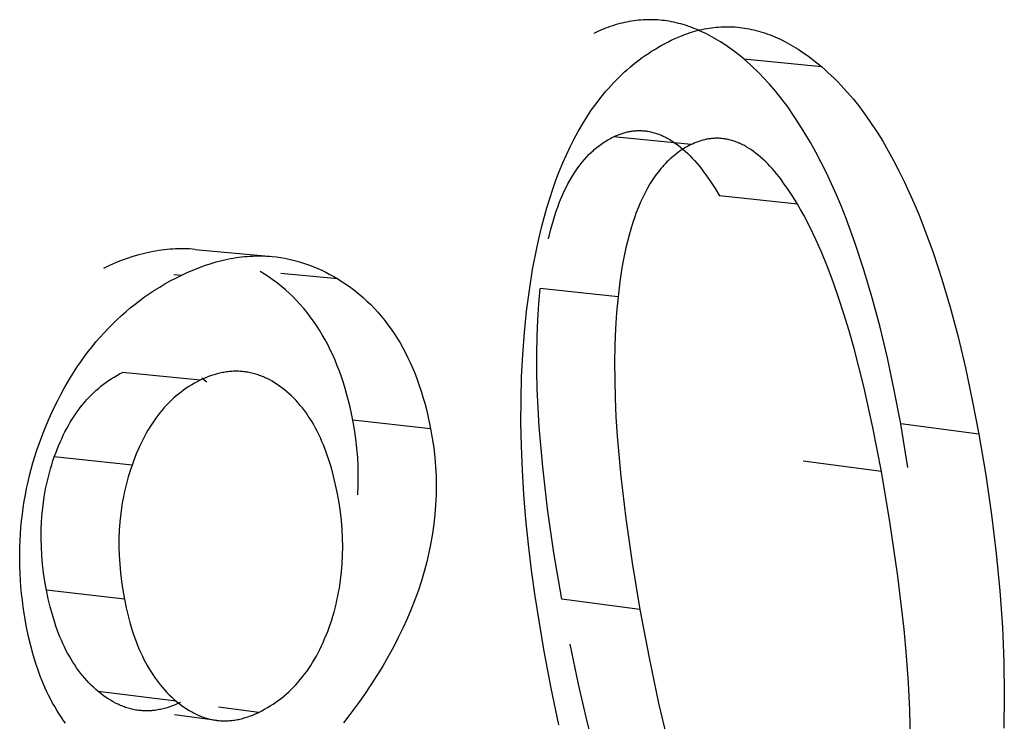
# Model space of a CAD drawing. Header units: millimetres. Extents: x -2637 to -1637, y 678 to 1678.
# Tile 36 of 256: x -2394.64 to -2392.75, y 1054.54 to 1055.89. Entities that reach past the tile are written whole.
import ezdxf

# ---------------------------------------------------------------- set-up
doc = ezdxf.new("R2010")
doc.units = ezdxf.units.MM
doc.layers.add('Make2D$B.SHOW mini', color=7, linetype='Continuous', true_color=0x000000)

msp = doc.modelspace()

# ---------------------------------------------------------------- linework, layer by layer
at = {"layer": 'Make2D$B.SHOW mini', "color": 18, "lineweight": -3, "true_color": 0x000000}
for points in [[(-2393.2473, 1055.8156), (-2393.2563, 1055.823), (-2393.2652, 1055.8299), (-2393.2741, 1055.8365), (-2393.2831, 1055.8427), (-2393.2921, 1055.8486), (-2393.301, 1055.854), (-2393.31, 1055.8591), (-2393.319, 1055.8638), (-2393.3279, 1055.8682), (-2393.3324, 1055.8702), (-2393.3369, 1055.8722), (-2393.3414, 1055.874), (-2393.3459, 1055.8758), (-2393.3504, 1055.8774), (-2393.3549, 1055.879), (-2393.3594, 1055.8805), (-2393.3639, 1055.8819), (-2393.3684, 1055.8831), (-2393.3729, 1055.8843), (-2393.3774, 1055.8854), (-2393.3819, 1055.8864), (-2393.3865, 1055.8874), (-2393.391, 1055.8882), (-2393.3955, 1055.8889), (-2393.4, 1055.8895), (-2393.4045, 1055.8901), (-2393.409, 1055.8905), (-2393.4136, 1055.8909), (-2393.4181, 1055.8911), (-2393.4226, 1055.8913), (-2393.4271, 1055.8914), (-2393.4317, 1055.8914), (-2393.4362, 1055.8912), (-2393.4407, 1055.891), (-2393.4453, 1055.8907), (-2393.4498, 1055.8903), (-2393.4543, 1055.8898), (-2393.4589, 1055.8893), (-2393.4634, 1055.8886), (-2393.468, 1055.8878), (-2393.4725, 1055.8869), (-2393.4771, 1055.886), (-2393.4816, 1055.8849), (-2393.4862, 1055.8838), (-2393.4907, 1055.8825), (-2393.4953, 1055.8812), (-2393.4998, 1055.8798), (-2393.5044, 1055.8783), (-2393.5089, 1055.8766), (-2393.5135, 1055.8749), (-2393.5181, 1055.8731), (-2393.5272, 1055.8692), (-2393.5364, 1055.865)], [(-2393.3871, 1055.8516), (-2393.3779, 1055.8558), (-2393.3688, 1055.8597), (-2393.3642, 1055.8615), (-2393.3596, 1055.8632), (-2393.3551, 1055.8648), (-2393.3505, 1055.8664), (-2393.346, 1055.8678), (-2393.3414, 1055.8691), (-2393.3368, 1055.8704), (-2393.3323, 1055.8715), (-2393.3277, 1055.8725), (-2393.3232, 1055.8735), (-2393.3186, 1055.8743), (-2393.3141, 1055.8751), (-2393.3096, 1055.8758), (-2393.305, 1055.8764), (-2393.3005, 1055.8768), (-2393.2959, 1055.8772), (-2393.2914, 1055.8775), (-2393.2869, 1055.8777), (-2393.2823, 1055.8778), (-2393.2778, 1055.8778), (-2393.2733, 1055.8777), (-2393.2687, 1055.8776), (-2393.2642, 1055.8773), (-2393.2597, 1055.8769), (-2393.2552, 1055.8764), (-2393.2507, 1055.8759), (-2393.2461, 1055.8752), (-2393.2416, 1055.8745), (-2393.2371, 1055.8737), (-2393.2326, 1055.8727), (-2393.2281, 1055.8717), (-2393.2236, 1055.8706), (-2393.2191, 1055.8694), (-2393.2145, 1055.8681), (-2393.21, 1055.8667), (-2393.2055, 1055.8652), (-2393.201, 1055.8636), (-2393.1965, 1055.8619), (-2393.192, 1055.8601), (-2393.1875, 1055.8582), (-2393.183, 1055.8563), (-2393.1785, 1055.8542), (-2393.1695, 1055.8498), (-2393.1606, 1055.845), (-2393.1516, 1055.8399), (-2393.1426, 1055.8343), (-2393.1336, 1055.8284), (-2393.1247, 1055.8221), (-2393.1157, 1055.8155), (-2393.1068, 1055.8085), (-2393.0978, 1055.8011)], [(-2393.654, 1055.4098), (-2393.646, 1055.4513), (-2393.6416, 1055.4714), (-2393.6369, 1055.491), (-2393.6319, 1055.5101), (-2393.6267, 1055.5288), (-2393.6211, 1055.547), (-2393.6153, 1055.5647), (-2393.6092, 1055.582), (-2393.6028, 1055.5989), (-2393.596, 1055.6152), (-2393.5891, 1055.6311), (-2393.5818, 1055.6465), (-2393.5742, 1055.6615), (-2393.5663, 1055.676), (-2393.5582, 1055.6901), (-2393.5497, 1055.7036), (-2393.541, 1055.7168), (-2393.5319, 1055.7294), (-2393.5226, 1055.7416), (-2393.5129, 1055.7533), (-2393.508, 1055.759), (-2393.503, 1055.7646), (-2393.4979, 1055.77), (-2393.4927, 1055.7754), (-2393.4875, 1055.7806), (-2393.4822, 1055.7857), (-2393.4768, 1055.7907), (-2393.4714, 1055.7956), (-2393.4658, 1055.8003), (-2393.4602, 1055.805), (-2393.4546, 1055.8095), (-2393.4488, 1055.8139), (-2393.443, 1055.8182), (-2393.4371, 1055.8224), (-2393.4311, 1055.8264), (-2393.425, 1055.8304), (-2393.4189, 1055.8342), (-2393.4127, 1055.8379), (-2393.4064, 1055.8415), (-2393.4, 1055.845), (-2393.3936, 1055.8483), (-2393.3871, 1055.8516)], [(-2393.2473, 1055.8156), (-2393.0978, 1055.8011)], [(-2392.945, 1055.1127), (-2392.9574, 1055.1775), (-2392.9706, 1055.2396), (-2392.9847, 1055.2989), (-2392.9998, 1055.3554), (-2393.0157, 1055.4091), (-2393.0325, 1055.4601), (-2393.0502, 1055.5082), (-2393.0593, 1055.5312), (-2393.0687, 1055.5536), (-2393.0783, 1055.5752), (-2393.0881, 1055.5961), (-2393.0981, 1055.6164), (-2393.1084, 1055.6359), (-2393.1188, 1055.6547), (-2393.1295, 1055.6729), (-2393.1403, 1055.6903), (-2393.1514, 1055.707), (-2393.1627, 1055.7231), (-2393.1742, 1055.7384), (-2393.1858, 1055.753), (-2393.1977, 1055.7669), (-2393.2098, 1055.7802), (-2393.2159, 1055.7865), (-2393.2221, 1055.7927), (-2393.2283, 1055.7987), (-2393.2346, 1055.8045), (-2393.2409, 1055.8101), (-2393.2473, 1055.8156)], [(-2393.0978, 1055.8011), (-2393.0914, 1055.7955), (-2393.0851, 1055.7898), (-2393.0788, 1055.7839), (-2393.0726, 1055.7779), (-2393.0664, 1055.7717), (-2393.0602, 1055.7653), (-2393.0481, 1055.7519), (-2393.0362, 1055.7379), (-2393.0245, 1055.7231), (-2393.013, 1055.7076), (-2393.0017, 1055.6915), (-2392.9906, 1055.6746), (-2392.9797, 1055.657), (-2392.969, 1055.6388), (-2392.9586, 1055.6198), (-2392.9483, 1055.6001), (-2392.9383, 1055.5797), (-2392.9284, 1055.5586), (-2392.9188, 1055.5368), (-2392.9094, 1055.5143), (-2392.9002, 1055.4911), (-2392.8824, 1055.4426), (-2392.8656, 1055.3913), (-2392.8496, 1055.3372), (-2392.8345, 1055.2802), (-2392.8203, 1055.2205), (-2392.807, 1055.158), (-2392.7946, 1055.0927)], [(-2393.4984, 1055.6654), (-2393.4946, 1055.6672), (-2393.4908, 1055.6688), (-2393.4871, 1055.6703), (-2393.4833, 1055.6716), (-2393.4795, 1055.6729), (-2393.4758, 1055.6739), (-2393.472, 1055.6749), (-2393.4702, 1055.6753), (-2393.4683, 1055.6757), (-2393.4664, 1055.676), (-2393.4646, 1055.6763), (-2393.4627, 1055.6766), (-2393.4608, 1055.6769), (-2393.459, 1055.6771), (-2393.4571, 1055.6772), (-2393.4552, 1055.6774), (-2393.4534, 1055.6775), (-2393.4515, 1055.6776), (-2393.4496, 1055.6776), (-2393.4478, 1055.6776), (-2393.4459, 1055.6776), (-2393.4441, 1055.6775), (-2393.4422, 1055.6774), (-2393.4404, 1055.6773), (-2393.4385, 1055.6771)], [(-2393.4385, 1055.6771), (-2393.4362, 1055.6769), (-2393.4339, 1055.6765), (-2393.4315, 1055.6762), (-2393.4292, 1055.6758), (-2393.4269, 1055.6753), (-2393.4246, 1055.6747), (-2393.4222, 1055.6742), (-2393.4199, 1055.6735), (-2393.4176, 1055.6728), (-2393.4153, 1055.6721), (-2393.413, 1055.6713), (-2393.4107, 1055.6704), (-2393.4084, 1055.6695), (-2393.4061, 1055.6686), (-2393.4038, 1055.6675), (-2393.4015, 1055.6665), (-2393.3992, 1055.6653), (-2393.3969, 1055.6642), (-2393.3946, 1055.6629), (-2393.3923, 1055.6616), (-2393.39, 1055.6603), (-2393.3877, 1055.6589), (-2393.3831, 1055.656), (-2393.3786, 1055.6528), (-2393.374, 1055.6494), (-2393.3695, 1055.6458), (-2393.3649, 1055.642), (-2393.3604, 1055.638), (-2393.3559, 1055.6338), (-2393.3514, 1055.6293), (-2393.3469, 1055.6246), (-2393.3424, 1055.6198), (-2393.338, 1055.6147), (-2393.3335, 1055.6094), (-2393.329, 1055.6039), (-2393.3246, 1055.5981), (-2393.3202, 1055.5922), (-2393.3113, 1055.5797), (-2393.3025, 1055.5663), (-2393.2938, 1055.5521)], [(-2393.6238, 1055.4687), (-2393.6192, 1055.4873), (-2393.6141, 1055.5051), (-2393.6115, 1055.5137), (-2393.6087, 1055.522), (-2393.6058, 1055.5302), (-2393.6028, 1055.5381), (-2393.5997, 1055.5459), (-2393.5965, 1055.5534), (-2393.5931, 1055.5607), (-2393.5897, 1055.5678), (-2393.5862, 1055.5747), (-2393.5825, 1055.5814), (-2393.5788, 1055.5879), (-2393.5749, 1055.5941), (-2393.571, 1055.6002), (-2393.5669, 1055.606), (-2393.5627, 1055.6116), (-2393.5584, 1055.617), (-2393.554, 1055.6222), (-2393.5495, 1055.6272), (-2393.5449, 1055.632), (-2393.5401, 1055.6366), (-2393.5377, 1055.6388), (-2393.5353, 1055.6409), (-2393.5328, 1055.643), (-2393.5304, 1055.645), (-2393.5278, 1055.647), (-2393.5253, 1055.649), (-2393.5227, 1055.6509), (-2393.5201, 1055.6527), (-2393.5175, 1055.6545), (-2393.5149, 1055.6562), (-2393.5122, 1055.6579), (-2393.5095, 1055.6595), (-2393.5067, 1055.661), (-2393.504, 1055.6625), (-2393.5012, 1055.664), (-2393.4984, 1055.6654)], [(-2393.3488, 1055.6506), (-2393.4984, 1055.6654)], [(-2393.3488, 1055.6506), (-2393.3524, 1055.6488), (-2393.356, 1055.6469), (-2393.3595, 1055.6449), (-2393.363, 1055.6428), (-2393.3664, 1055.6407), (-2393.3698, 1055.6384), (-2393.3731, 1055.6361), (-2393.3764, 1055.6336), (-2393.3797, 1055.6311), (-2393.3829, 1055.6285), (-2393.3861, 1055.6258), (-2393.3892, 1055.623), (-2393.3922, 1055.6201), (-2393.3953, 1055.6172), (-2393.3982, 1055.6141), (-2393.4012, 1055.611), (-2393.4041, 1055.6077), (-2393.4069, 1055.6044), (-2393.4097, 1055.601), (-2393.4125, 1055.5975), (-2393.4152, 1055.5939), (-2393.4178, 1055.5903), (-2393.4204, 1055.5865), (-2393.423, 1055.5827), (-2393.4255, 1055.5787), (-2393.428, 1055.5747), (-2393.4329, 1055.5664), (-2393.4375, 1055.5578), (-2393.442, 1055.5487), (-2393.4463, 1055.5394), (-2393.4504, 1055.5297), (-2393.4544, 1055.5196), (-2393.4581, 1055.5092), (-2393.4617, 1055.4984), (-2393.4651, 1055.4873), (-2393.4684, 1055.4759), (-2393.4714, 1055.4641), (-2393.4743, 1055.4519), (-2393.477, 1055.4394), (-2393.4795, 1055.4266), (-2393.4819, 1055.4134), (-2393.4861, 1055.3859), (-2393.4896, 1055.3571)], [(-2393.2893, 1055.6623), (-2393.2911, 1055.6624), (-2393.293, 1055.6626), (-2393.2948, 1055.6627), (-2393.2967, 1055.6627), (-2393.2985, 1055.6628), (-2393.3004, 1055.6628), (-2393.3022, 1055.6627), (-2393.3041, 1055.6626), (-2393.3059, 1055.6625), (-2393.3078, 1055.6624), (-2393.3096, 1055.6622), (-2393.3115, 1055.662), (-2393.3133, 1055.6618), (-2393.3152, 1055.6615), (-2393.3171, 1055.6612), (-2393.3189, 1055.6608), (-2393.3208, 1055.6605), (-2393.3226, 1055.66), (-2393.3264, 1055.6591), (-2393.3301, 1055.658), (-2393.3338, 1055.6568), (-2393.3376, 1055.6555), (-2393.3413, 1055.654), (-2393.3451, 1055.6524), (-2393.3488, 1055.6506)], [(-2393.144, 1055.536), (-2393.1528, 1055.5503), (-2393.1616, 1055.5638), (-2393.1705, 1055.5765), (-2393.1749, 1055.5825), (-2393.1794, 1055.5883), (-2393.1839, 1055.5939), (-2393.1884, 1055.5992), (-2393.1928, 1055.6044), (-2393.1974, 1055.6093), (-2393.2019, 1055.614), (-2393.2064, 1055.6185), (-2393.2109, 1055.6228), (-2393.2155, 1055.6268), (-2393.22, 1055.6307), (-2393.2246, 1055.6343), (-2393.2291, 1055.6377), (-2393.2337, 1055.6409), (-2393.2383, 1055.6439), (-2393.2406, 1055.6453), (-2393.2429, 1055.6467), (-2393.2452, 1055.648), (-2393.2475, 1055.6492), (-2393.2498, 1055.6504), (-2393.2521, 1055.6515), (-2393.2544, 1055.6526), (-2393.2567, 1055.6536), (-2393.259, 1055.6546), (-2393.2614, 1055.6555), (-2393.2637, 1055.6564), (-2393.266, 1055.6572), (-2393.2683, 1055.658), (-2393.2706, 1055.6586), (-2393.273, 1055.6593), (-2393.2753, 1055.6599), (-2393.2776, 1055.6604), (-2393.2799, 1055.6609), (-2393.2823, 1055.6613), (-2393.2846, 1055.6617), (-2393.2869, 1055.662), (-2393.2893, 1055.6623)], [(-2393.144, 1055.536), (-2393.2938, 1055.5521)], [(-2392.9822, 1055.0205), (-2392.9985, 1055.1052), (-2393.016, 1055.1842), (-2393.0346, 1055.2573), (-2393.0443, 1055.2917), (-2393.0544, 1055.3246), (-2393.0646, 1055.3561), (-2393.0752, 1055.3862), (-2393.086, 1055.4148), (-2393.0971, 1055.4419), (-2393.1084, 1055.4676), (-2393.12, 1055.4919), (-2393.1319, 1055.5146), (-2393.1379, 1055.5255), (-2393.144, 1055.536)], [(-2394.3044, 1055.4486), (-2394.3097, 1055.449), (-2394.315, 1055.4494), (-2394.3203, 1055.4496), (-2394.3257, 1055.4497), (-2394.331, 1055.4498), (-2394.3364, 1055.4497), (-2394.3418, 1055.4495), (-2394.3471, 1055.4492), (-2394.3526, 1055.4489), (-2394.358, 1055.4484), (-2394.3634, 1055.4478), (-2394.3688, 1055.4471), (-2394.3743, 1055.4463), (-2394.3798, 1055.4455), (-2394.3853, 1055.4445), (-2394.3908, 1055.4434), (-2394.4018, 1055.4409), (-2394.4129, 1055.438), (-2394.424, 1055.4347), (-2394.4352, 1055.431), (-2394.4465, 1055.4269), (-2394.4578, 1055.4224), (-2394.4691, 1055.4174), (-2394.4805, 1055.4121)], [(-2394.3044, 1055.4486), (-2394.156, 1055.4349)], [(-2394.3312, 1055.3986), (-2394.3198, 1055.4039), (-2394.3085, 1055.4088), (-2394.2973, 1055.4133), (-2394.2861, 1055.4174), (-2394.275, 1055.4211), (-2394.2639, 1055.4244), (-2394.2529, 1055.4272), (-2394.2419, 1055.4297), (-2394.2364, 1055.4308), (-2394.231, 1055.4318), (-2394.2255, 1055.4327), (-2394.2201, 1055.4334), (-2394.2147, 1055.4341), (-2394.2093, 1055.4347), (-2394.2039, 1055.4352), (-2394.1985, 1055.4355), (-2394.1932, 1055.4358), (-2394.1878, 1055.436), (-2394.1825, 1055.436), (-2394.1771, 1055.436), (-2394.1718, 1055.4359), (-2394.1665, 1055.4357), (-2394.1612, 1055.4353), (-2394.156, 1055.4349)], [(-2394.156, 1055.4349), (-2394.1478, 1055.434), (-2394.1397, 1055.4329), (-2394.1316, 1055.4315), (-2394.1235, 1055.4299), (-2394.1155, 1055.4281), (-2394.1075, 1055.426), (-2394.0995, 1055.4236), (-2394.0916, 1055.4211), (-2394.0837, 1055.4182), (-2394.0758, 1055.4152), (-2394.068, 1055.4119), (-2394.0602, 1055.4083), (-2394.0524, 1055.4046), (-2394.0447, 1055.4005), (-2394.037, 1055.3963), (-2394.0293, 1055.3917)], [(-2394.0005, 1055.1196), (-2394.003, 1055.1322), (-2394.0057, 1055.1446), (-2394.0087, 1055.1567), (-2394.0118, 1055.1686), (-2394.0151, 1055.1802), (-2394.0187, 1055.1916), (-2394.0224, 1055.2028), (-2394.0263, 1055.2138), (-2394.0304, 1055.2245), (-2394.0347, 1055.235), (-2394.0392, 1055.2452), (-2394.0439, 1055.2552), (-2394.0488, 1055.265), (-2394.0539, 1055.2745), (-2394.0592, 1055.2838), (-2394.0647, 1055.2929), (-2394.0704, 1055.3017), (-2394.0763, 1055.3103), (-2394.0824, 1055.3187), (-2394.0886, 1055.3269), (-2394.0951, 1055.3348), (-2394.1017, 1055.3424), (-2394.1086, 1055.3498), (-2394.1156, 1055.357), (-2394.1229, 1055.364), (-2394.1303, 1055.3707), (-2394.1379, 1055.3772), (-2394.1457, 1055.3835), (-2394.1537, 1055.3895), (-2394.1619, 1055.3953), (-2394.1703, 1055.4008), (-2394.1788, 1055.4062)], [(-2394.0293, 1055.3917), (-2394.1393, 1055.4023)], [(-2393.6326, 1054.6776), (-2393.6493, 1054.7802), (-2393.6562, 1054.8303), (-2393.6621, 1054.8797), (-2393.667, 1054.9283), (-2393.6709, 1054.9761), (-2393.6738, 1055.023), (-2393.6757, 1055.0692), (-2393.6766, 1055.1146), (-2393.6764, 1055.1592), (-2393.6753, 1055.203), (-2393.6731, 1055.246), (-2393.6699, 1055.2882), (-2393.6656, 1055.3295), (-2393.6603, 1055.3701), (-2393.654, 1055.4098)], [(-2394.5855, 1055.1226), (-2394.5801, 1055.1345), (-2394.5746, 1055.1462), (-2394.5689, 1055.1577), (-2394.563, 1055.1689), (-2394.557, 1055.18), (-2394.5508, 1055.1909), (-2394.5445, 1055.2015), (-2394.5379, 1055.212), (-2394.5312, 1055.2222), (-2394.5244, 1055.2322), (-2394.5174, 1055.242), (-2394.5102, 1055.2516), (-2394.5028, 1055.261), (-2394.4953, 1055.2702), (-2394.4876, 1055.2791), (-2394.4797, 1055.2879), (-2394.4717, 1055.2964), (-2394.4635, 1055.3048), (-2394.4551, 1055.3129), (-2394.4466, 1055.3208), (-2394.4379, 1055.3284), (-2394.4291, 1055.3359), (-2394.42, 1055.3432), (-2394.4108, 1055.3502), (-2394.4015, 1055.357), (-2394.3919, 1055.3636), (-2394.3822, 1055.37), (-2394.3723, 1055.3761), (-2394.3623, 1055.3821), (-2394.3521, 1055.3878), (-2394.3417, 1055.3933), (-2394.3312, 1055.3986)], [(-2394.3312, 1055.3986), (-2394.3453, 1055.3998)], [(-2394.0293, 1055.3917), (-2394.0208, 1055.3864), (-2394.0124, 1055.3807), (-2394.0042, 1055.3749), (-2393.9962, 1055.3688), (-2393.9883, 1055.3625), (-2393.9807, 1055.3559), (-2393.9733, 1055.3491), (-2393.966, 1055.3421), (-2393.959, 1055.3349), (-2393.9521, 1055.3274), (-2393.9455, 1055.3196), (-2393.939, 1055.3117), (-2393.9327, 1055.3035), (-2393.9266, 1055.295), (-2393.9207, 1055.2863), (-2393.915, 1055.2774), (-2393.9095, 1055.2683), (-2393.9042, 1055.2589), (-2393.8991, 1055.2493), (-2393.8942, 1055.2394), (-2393.8895, 1055.2293), (-2393.885, 1055.219), (-2393.8806, 1055.2085), (-2393.8765, 1055.1977), (-2393.8726, 1055.1866), (-2393.8688, 1055.1754), (-2393.8653, 1055.1639), (-2393.8619, 1055.1521), (-2393.8588, 1055.1402), (-2393.8558, 1055.128), (-2393.8531, 1055.1155), (-2393.8505, 1055.1028)], [(-2393.5979, 1054.7747), (-2393.6129, 1054.8638), (-2393.6251, 1054.9488), (-2393.6346, 1055.0296), (-2393.6413, 1055.1065), (-2393.6436, 1055.1433), (-2393.6452, 1055.1792), (-2393.646, 1055.2141), (-2393.6462, 1055.2479), (-2393.6456, 1055.2808), (-2393.6442, 1055.3126), (-2393.6422, 1055.3435), (-2393.6394, 1055.3733)], [(-2393.4896, 1055.3571), (-2393.6394, 1055.3733)], [(-2393.4896, 1055.3571), (-2393.4923, 1055.3271), (-2393.4944, 1055.296), (-2393.4956, 1055.264), (-2393.4962, 1055.2309), (-2393.496, 1055.1969), (-2393.4951, 1055.1618), (-2393.4935, 1055.1257), (-2393.4912, 1055.0885), (-2393.4844, 1055.0112), (-2393.4748, 1054.9298), (-2393.4625, 1054.8442), (-2393.4474, 1054.7545)], [(-2394.5755, 1055.0485), (-2394.5729, 1055.0558), (-2394.5701, 1055.063), (-2394.5673, 1055.0701), (-2394.5643, 1055.077), (-2394.5613, 1055.0838), (-2394.5582, 1055.0905), (-2394.555, 1055.0969), (-2394.5516, 1055.1033), (-2394.5482, 1055.1095), (-2394.5447, 1055.1155), (-2394.5411, 1055.1214), (-2394.5375, 1055.1272), (-2394.5337, 1055.1328), (-2394.5298, 1055.1383), (-2394.5258, 1055.1436), (-2394.5218, 1055.1487), (-2394.5176, 1055.1538), (-2394.5134, 1055.1586), (-2394.509, 1055.1633), (-2394.5046, 1055.1679), (-2394.5001, 1055.1723), (-2394.4954, 1055.1766), (-2394.4907, 1055.1808), (-2394.4859, 1055.1847), (-2394.481, 1055.1886), (-2394.476, 1055.1923), (-2394.471, 1055.1958), (-2394.4658, 1055.1992), (-2394.4605, 1055.2024), (-2394.4552, 1055.2055), (-2394.4497, 1055.2085), (-2394.4442, 1055.2113)], [(-2394.2946, 1055.1964), (-2394.4442, 1055.2113)], [(-2394.1322, 1055.1782), (-2394.1369, 1055.1818), (-2394.1416, 1055.1852), (-2394.1463, 1055.1885), (-2394.1511, 1055.1915), (-2394.1558, 1055.1944), (-2394.1606, 1055.197), (-2394.1655, 1055.1995), (-2394.1679, 1055.2007), (-2394.1703, 1055.2018), (-2394.1728, 1055.2028), (-2394.1752, 1055.2039), (-2394.1776, 1055.2048), (-2394.1801, 1055.2057), (-2394.1826, 1055.2066), (-2394.185, 1055.2074), (-2394.1875, 1055.2082), (-2394.19, 1055.2089), (-2394.1925, 1055.2096), (-2394.195, 1055.2102), (-2394.1975, 1055.2108), (-2394.2, 1055.2113), (-2394.2025, 1055.2117), (-2394.205, 1055.2122), (-2394.2075, 1055.2125), (-2394.2101, 1055.2129), (-2394.2126, 1055.2131), (-2394.2152, 1055.2133), (-2394.2177, 1055.2135), (-2394.2203, 1055.2136), (-2394.2228, 1055.2137), (-2394.2254, 1055.2137), (-2394.228, 1055.2137), (-2394.2306, 1055.2136), (-2394.2332, 1055.2135), (-2394.2358, 1055.2133), (-2394.2384, 1055.2131), (-2394.241, 1055.2128), (-2394.2436, 1055.2125), (-2394.2462, 1055.2121), (-2394.2489, 1055.2116), (-2394.2515, 1055.2111), (-2394.2541, 1055.2106), (-2394.2568, 1055.21), (-2394.2594, 1055.2094), (-2394.2621, 1055.2087), (-2394.2675, 1055.2071), (-2394.2728, 1055.2054), (-2394.2782, 1055.2035), (-2394.2837, 1055.2013), (-2394.2891, 1055.1989), (-2394.2946, 1055.1964)], [(-2394.2946, 1055.1964), (-2394.3001, 1055.1936), (-2394.3056, 1055.1906), (-2394.3109, 1055.1875), (-2394.3162, 1055.1843), (-2394.3214, 1055.1809), (-2394.3265, 1055.1774), (-2394.3314, 1055.1737), (-2394.3363, 1055.1698), (-2394.3411, 1055.1658), (-2394.3458, 1055.1617), (-2394.3505, 1055.1574), (-2394.355, 1055.1529), (-2394.3594, 1055.1483), (-2394.3638, 1055.1436), (-2394.368, 1055.1387), (-2394.3721, 1055.1337), (-2394.3762, 1055.1285), (-2394.3802, 1055.1232), (-2394.384, 1055.1177), (-2394.3878, 1055.112), (-2394.3915, 1055.1063), (-2394.3951, 1055.1003), (-2394.3986, 1055.0943), (-2394.402, 1055.088), (-2394.4053, 1055.0817), (-2394.4085, 1055.0751), (-2394.4116, 1055.0685), (-2394.4147, 1055.0617), (-2394.4176, 1055.0547), (-2394.4204, 1055.0476), (-2394.4232, 1055.0403), (-2394.4258, 1055.0329)], [(-2394.2915, 1055.2008), (-2394.2867, 1055.1973), (-2394.2819, 1055.1936)], [(-2394.0301, 1054.9777), (-2394.0336, 1054.9949), (-2394.0375, 1055.0115), (-2394.0418, 1055.0275), (-2394.0465, 1055.0429), (-2394.049, 1055.0503), (-2394.0516, 1055.0576), (-2394.0542, 1055.0647), (-2394.057, 1055.0717), (-2394.0599, 1055.0785), (-2394.0628, 1055.0852), (-2394.0659, 1055.0917), (-2394.069, 1055.098), (-2394.0723, 1055.1042), (-2394.0756, 1055.1102), (-2394.079, 1055.1161), (-2394.0825, 1055.1218), (-2394.0862, 1055.1273), (-2394.0899, 1055.1327), (-2394.0937, 1055.138), (-2394.0976, 1055.1431), (-2394.1016, 1055.148), (-2394.1057, 1055.1528), (-2394.1099, 1055.1574), (-2394.1142, 1055.1619), (-2394.1185, 1055.1662), (-2394.123, 1055.1703), (-2394.1276, 1055.1743), (-2394.1322, 1055.1782)], [(-2394.629, 1054.7205), (-2394.6335, 1054.7466), (-2394.6355, 1054.7596), (-2394.6371, 1054.7725), (-2394.6386, 1054.7854), (-2394.6398, 1054.7983), (-2394.6407, 1054.8112), (-2394.6415, 1054.824), (-2394.642, 1054.8368), (-2394.6422, 1054.8496), (-2394.6422, 1054.8623), (-2394.642, 1054.875), (-2394.6415, 1054.8877), (-2394.6408, 1054.9003), (-2394.6398, 1054.9129), (-2394.6386, 1054.9255), (-2394.6371, 1054.9381), (-2394.6354, 1054.9506), (-2394.6335, 1054.9631), (-2394.6313, 1054.9755), (-2394.6288, 1054.9879), (-2394.6261, 1055.0003), (-2394.6232, 1055.0127), (-2394.62, 1055.025), (-2394.6166, 1055.0373), (-2394.6129, 1055.0496), (-2394.609, 1055.0618), (-2394.6048, 1055.074), (-2394.6003, 1055.0862), (-2394.5956, 1055.0984), (-2394.5907, 1055.1105), (-2394.5855, 1055.1226)], [(-2393.9909, 1054.9753), (-2393.9901, 1054.9934), (-2393.9899, 1055.0114), (-2393.9902, 1055.0294), (-2393.9911, 1055.0474), (-2393.9926, 1055.0655), (-2393.9947, 1055.0835), (-2393.9973, 1055.1016), (-2394.0005, 1055.1196)], [(-2393.8505, 1055.1028), (-2394.0005, 1055.1196)], [(-2393.8505, 1055.1028), (-2393.8473, 1055.0845), (-2393.8446, 1055.0661), (-2393.8426, 1055.0478), (-2393.8411, 1055.0295), (-2393.8402, 1055.0111), (-2393.8398, 1054.9928), (-2393.8401, 1054.9745), (-2393.8409, 1054.9562), (-2393.8423, 1054.9379), (-2393.8443, 1054.9196), (-2393.8468, 1054.9013), (-2393.85, 1054.883), (-2393.8537, 1054.8647), (-2393.8579, 1054.8464), (-2393.8628, 1054.8281), (-2393.8682, 1054.8099), (-2393.8742, 1054.7916), (-2393.8808, 1054.7733), (-2393.8879, 1054.7551), (-2393.8956, 1054.7368), (-2393.9039, 1054.7186), (-2393.9128, 1054.7003), (-2393.9222, 1054.6821), (-2393.9322, 1054.6639), (-2393.9427, 1054.6456), (-2393.9539, 1054.6274), (-2393.9656, 1054.6092), (-2393.9779, 1054.591), (-2393.9907, 1054.5728), (-2394.0041, 1054.5546), (-2394.0181, 1054.5364)], [(-2392.931, 1055.0285), (-2392.945, 1055.1127)], [(-2392.7946, 1055.0927), (-2392.945, 1055.1127)], [(-2392.7946, 1055.0927), (-2392.7813, 1055.0136), (-2392.7701, 1054.9368), (-2392.761, 1054.8624), (-2392.754, 1054.7904), (-2392.7491, 1054.7208), (-2392.7462, 1054.6535), (-2392.7454, 1054.5886), (-2392.7466, 1054.5261)], [(-2394.5906, 1054.7917), (-2394.5936, 1054.8086), (-2394.5961, 1054.8254), (-2394.5981, 1054.8421), (-2394.5995, 1054.8587), (-2394.6005, 1054.8752), (-2394.6009, 1054.8915), (-2394.6008, 1054.9078), (-2394.6001, 1054.9239), (-2394.599, 1054.9399), (-2394.5972, 1054.9558), (-2394.595, 1054.9716), (-2394.5937, 1054.9794), (-2394.5922, 1054.9872), (-2394.5906, 1054.995), (-2394.5889, 1055.0027), (-2394.587, 1055.0104), (-2394.585, 1055.0181), (-2394.5828, 1055.0258), (-2394.5805, 1055.0334), (-2394.5781, 1055.0409), (-2394.5755, 1055.0485)], [(-2394.4258, 1055.0329), (-2394.5755, 1055.0485)], [(-2392.9822, 1055.0205), (-2393.1326, 1055.0404)], [(-2394.4258, 1055.0329), (-2394.4284, 1055.0254), (-2394.4308, 1055.0177), (-2394.4331, 1055.0101), (-2394.4352, 1055.0024), (-2394.4372, 1054.9947), (-2394.4391, 1054.987), (-2394.4408, 1054.9792), (-2394.4424, 1054.9714), (-2394.4439, 1054.9635), (-2394.4452, 1054.9556), (-2394.4474, 1054.9398), (-2394.4491, 1054.9238), (-2394.4503, 1054.9077), (-2394.4509, 1054.8914), (-2394.451, 1054.8751), (-2394.4506, 1054.8586), (-2394.4496, 1054.842), (-2394.4481, 1054.8253), (-2394.4461, 1054.8085), (-2394.4436, 1054.7916), (-2394.4406, 1054.7746)], [(-2392.926, 1054.5061), (-2392.9274, 1054.5603), (-2392.9301, 1054.6131), (-2392.9339, 1054.6653), (-2392.9386, 1054.7168), (-2392.9506, 1054.8188), (-2392.9652, 1054.9198), (-2392.9822, 1055.0205)], [(-2394.0462, 1054.7197), (-2394.0412, 1054.7345), (-2394.0389, 1054.742), (-2394.0367, 1054.7495), (-2394.0347, 1054.757), (-2394.0328, 1054.7646), (-2394.031, 1054.7723), (-2394.0293, 1054.78), (-2394.0278, 1054.7877), (-2394.0264, 1054.7955), (-2394.024, 1054.8111), (-2394.0222, 1054.827), (-2394.0209, 1054.843), (-2394.0201, 1054.8592), (-2394.0199, 1054.8756), (-2394.0202, 1054.8921), (-2394.0211, 1054.9089), (-2394.0225, 1054.9258), (-2394.0245, 1054.9429), (-2394.027, 1054.9602), (-2394.0301, 1054.9777)], [(-2394.4909, 1054.5966), (-2394.4955, 1054.6005), (-2394.5, 1054.6046), (-2394.5044, 1054.6089), (-2394.5087, 1054.6132), (-2394.5129, 1054.6177), (-2394.517, 1054.6224), (-2394.5211, 1054.6271), (-2394.525, 1054.632), (-2394.5288, 1054.6371), (-2394.5326, 1054.6423), (-2394.5362, 1054.6476), (-2394.5397, 1054.6531), (-2394.5432, 1054.6587), (-2394.5465, 1054.6644), (-2394.5498, 1054.6703), (-2394.553, 1054.6763), (-2394.556, 1054.6824), (-2394.559, 1054.6887), (-2394.5619, 1054.6952), (-2394.5646, 1054.7018), (-2394.5673, 1054.7085), (-2394.5699, 1054.7153), (-2394.5724, 1054.7223), (-2394.5748, 1054.7295), (-2394.5793, 1054.7442), (-2394.5835, 1054.7594), (-2394.5872, 1054.7753), (-2394.5906, 1054.7917)], [(-2394.4406, 1054.7746), (-2394.5906, 1054.7917)], [(-2394.4406, 1054.7746), (-2394.4372, 1054.758), (-2394.4334, 1054.7421), (-2394.4293, 1054.7267), (-2394.4247, 1054.7119), (-2394.4223, 1054.7047), (-2394.4198, 1054.6977), (-2394.4172, 1054.6907), (-2394.4145, 1054.684), (-2394.4118, 1054.6774), (-2394.4089, 1054.6709), (-2394.4059, 1054.6645), (-2394.4028, 1054.6583), (-2394.3996, 1054.6523), (-2394.3964, 1054.6463), (-2394.393, 1054.6405), (-2394.3896, 1054.6349), (-2394.386, 1054.6294), (-2394.3824, 1054.624), (-2394.3786, 1054.6188), (-2394.3748, 1054.6137), (-2394.3709, 1054.6087), (-2394.3668, 1054.6039), (-2394.3627, 1054.5993), (-2394.3585, 1054.5947), (-2394.3541, 1054.5903), (-2394.3497, 1054.586), (-2394.3452, 1054.5819), (-2394.3406, 1054.5779)], [(-2393.4474, 1054.7545), (-2393.5979, 1054.7747)], [(-2393.4474, 1054.7545), (-2393.4298, 1054.6612), (-2393.4114, 1054.5742), (-2393.3923, 1054.4934), (-2393.3722, 1054.4189), (-2393.3619, 1054.384), (-2393.3513, 1054.3507), (-2393.3405, 1054.3189), (-2393.3294, 1054.2887), (-2393.3181, 1054.26), (-2393.3065, 1054.233), (-2393.2946, 1054.2074), (-2393.2886, 1054.1953), (-2393.2825, 1054.1835)], [(-2394.5538, 1054.5352), (-2394.5582, 1054.5413), (-2394.5625, 1054.5477), (-2394.5667, 1054.5541), (-2394.5708, 1054.5607), (-2394.5748, 1054.5675), (-2394.5787, 1054.5743), (-2394.5824, 1054.5813), (-2394.586, 1054.5884), (-2394.5896, 1054.5957), (-2394.593, 1054.6031), (-2394.5963, 1054.6106), (-2394.5995, 1054.6183), (-2394.6025, 1054.6261), (-2394.6055, 1054.634), (-2394.6111, 1054.6502), (-2394.6162, 1054.667), (-2394.6209, 1054.6843), (-2394.6252, 1054.7021), (-2394.629, 1054.7205)], [(-2394.1817, 1054.5563), (-2394.176, 1054.5592), (-2394.1704, 1054.5622), (-2394.1648, 1054.5654), (-2394.1594, 1054.5687), (-2394.1541, 1054.5721), (-2394.1488, 1054.5757), (-2394.1437, 1054.5795), (-2394.1386, 1054.5833), (-2394.1336, 1054.5873), (-2394.1288, 1054.5915), (-2394.124, 1054.5958), (-2394.1193, 1054.6002), (-2394.1147, 1054.6048), (-2394.1102, 1054.6095), (-2394.1059, 1054.6144), (-2394.1016, 1054.6194), (-2394.0974, 1054.6246), (-2394.0933, 1054.6299), (-2394.0893, 1054.6353), (-2394.0854, 1054.6409), (-2394.0816, 1054.6467), (-2394.0779, 1054.6526), (-2394.0742, 1054.6586), (-2394.0707, 1054.6648), (-2394.0673, 1054.6711), (-2394.064, 1054.6776), (-2394.0608, 1054.6842), (-2394.0577, 1054.691), (-2394.0547, 1054.698), (-2394.0517, 1054.705), (-2394.0489, 1054.7123), (-2394.0462, 1054.7197)], [(-2393.4336, 1054.2078), (-2393.4443, 1054.2287), (-2393.4548, 1054.2508), (-2393.4651, 1054.2741), (-2393.4752, 1054.2987), (-2393.485, 1054.3244), (-2393.4947, 1054.3514), (-2393.5042, 1054.3795), (-2393.5135, 1054.4089), (-2393.5315, 1054.4714), (-2393.5488, 1054.5386), (-2393.5655, 1054.6107), (-2393.5815, 1054.6877)], [(-2393.6038, 1054.5323), (-2393.6186, 1054.6032), (-2393.6326, 1054.6776)], [(-2394.3406, 1054.5779), (-2394.4909, 1054.5966)], [(-2394.4134, 1054.5601), (-2394.4159, 1054.5604), (-2394.4184, 1054.5608), (-2394.4209, 1054.5613), (-2394.4234, 1054.5618), (-2394.4259, 1054.5623), (-2394.4283, 1054.5629), (-2394.4308, 1054.5636), (-2394.4333, 1054.5643), (-2394.4357, 1054.565), (-2394.4382, 1054.5658), (-2394.4406, 1054.5667), (-2394.443, 1054.5676), (-2394.4455, 1054.5686), (-2394.4479, 1054.5696), (-2394.4503, 1054.5706), (-2394.4528, 1054.5718), (-2394.4552, 1054.5729), (-2394.4576, 1054.5741), (-2394.4624, 1054.5767), (-2394.4672, 1054.5795), (-2394.472, 1054.5825), (-2394.4767, 1054.5857), (-2394.4815, 1054.5891), (-2394.4862, 1054.5928), (-2394.4909, 1054.5966)], [(-2394.3321, 1054.5756), (-2394.3373, 1054.5731), (-2394.3425, 1054.5709), (-2394.3477, 1054.5688), (-2394.3529, 1054.5669), (-2394.3581, 1054.5653), (-2394.3632, 1054.5638), (-2394.3658, 1054.5631), (-2394.3683, 1054.5625), (-2394.3709, 1054.562), (-2394.3734, 1054.5615), (-2394.376, 1054.561), (-2394.3785, 1054.5606), (-2394.381, 1054.5602), (-2394.3836, 1054.5599), (-2394.3861, 1054.5597), (-2394.3886, 1054.5595), (-2394.3911, 1054.5593), (-2394.3936, 1054.5592), (-2394.3961, 1054.5591), (-2394.3986, 1054.5591), (-2394.4011, 1054.5591), (-2394.4036, 1054.5592), (-2394.406, 1054.5594), (-2394.4085, 1054.5596), (-2394.411, 1054.5598), (-2394.4134, 1054.5601)], [(-2394.3406, 1054.5779), (-2394.3359, 1054.574), (-2394.3311, 1054.5704), (-2394.3264, 1054.5669), (-2394.3216, 1054.5637), (-2394.3168, 1054.5606), (-2394.3119, 1054.5578), (-2394.3095, 1054.5564), (-2394.3071, 1054.5551), (-2394.3047, 1054.5539), (-2394.3022, 1054.5527), (-2394.2998, 1054.5516), (-2394.2974, 1054.5505), (-2394.2949, 1054.5495), (-2394.2925, 1054.5485), (-2394.29, 1054.5476), (-2394.2875, 1054.5467), (-2394.2851, 1054.5459), (-2394.2826, 1054.5451), (-2394.2801, 1054.5444), (-2394.2776, 1054.5438), (-2394.2752, 1054.5432), (-2394.2727, 1054.5426), (-2394.2702, 1054.5421), (-2394.2677, 1054.5416), (-2394.2652, 1054.5413), (-2394.2626, 1054.5409)], [(-2394.1817, 1054.5563), (-2394.2594, 1054.5663)], [(-2394.2626, 1054.5409), (-2394.344, 1054.5513)], [(-2394.2626, 1054.5409), (-2394.2602, 1054.5406), (-2394.2577, 1054.5404), (-2394.2553, 1054.5402), (-2394.2528, 1054.5401), (-2394.2504, 1054.54), (-2394.2479, 1054.5399), (-2394.2454, 1054.5399), (-2394.2429, 1054.54), (-2394.2404, 1054.5401), (-2394.2379, 1054.5403), (-2394.2354, 1054.5405), (-2394.2329, 1054.5407), (-2394.2304, 1054.541), (-2394.2279, 1054.5414), (-2394.2254, 1054.5418), (-2394.2229, 1054.5423), (-2394.2203, 1054.5428), (-2394.2178, 1054.5433), (-2394.2152, 1054.5439), (-2394.2127, 1054.5446), (-2394.2076, 1054.5461), (-2394.2025, 1054.5477), (-2394.1973, 1054.5496), (-2394.1921, 1054.5516), (-2394.1869, 1054.5539), (-2394.1817, 1054.5563)]]:
    msp.add_lwpolyline(points, dxfattribs=at)

doc.saveas('drawing.dxf')
